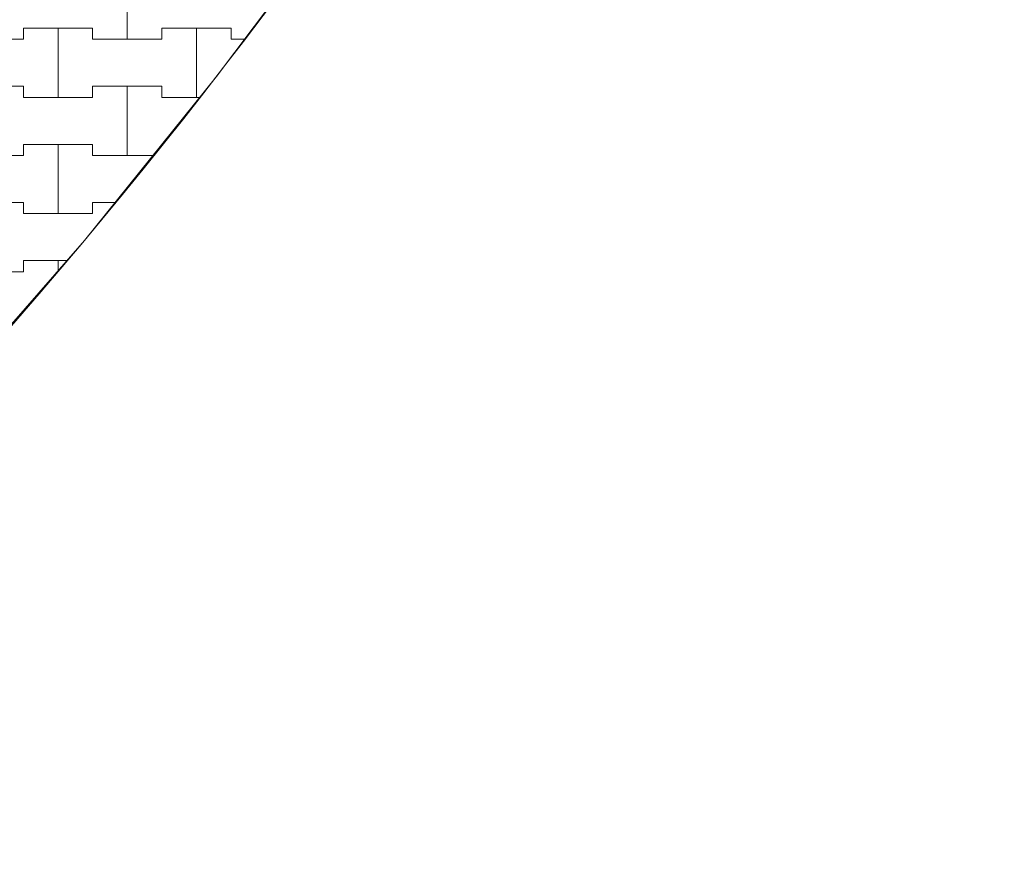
# Model space of a CAD drawing. Header units: millimetres. Extents: x 2826 to 3034, y 1533 to 1590.
# Tile 94 of 248: x 2950.84 to 2952.62, y 1567.63 to 1569.17. Entities that reach past the tile are written whole.
import ezdxf
from ezdxf.enums import TextEntityAlignment as Align

# ---------------------------------------------------------------- set-up
doc = ezdxf.new("R2010")
doc.units = ezdxf.units.MM
doc.layers.add('_Caneta_No__220', color=7, linetype='Continuous', lineweight=15, true_color=0x8a8a8a)
doc.styles.add('ESTILO_GERADO_2', font='arial.ttf')

# ---------------------------------------------------------------- blocks, each defined once
blk = doc.blocks.new('A$Cf44ad3b2')
at = {"layer": '_Caneta_No__220'}
for p, q in [((43.2387, 35.846), (43.2387, 35.971)), ((43.2387, 35.971), (43.2387, 35.846)), ((43.0512, 35.846), (43.0512, 35.866)), ((43.0512, 35.866), (43.0512, 35.846)), ((43.0512, 35.866), (43.1137, 35.866)), ((43.0512, 35.866), (43.1762, 35.866)), ((43.1137, 35.866), (43.1762, 35.866)), ((43.1137, 35.741), (43.1137, 35.866)), ((43.1137, 35.866), (43.1137, 35.741)), ((43.1762, 35.866), (43.1762, 35.846)), ((43.1762, 35.846), (43.1762, 35.866)), ((43.3012, 35.846), (43.3012, 35.866)), ((43.3012, 35.866), (43.3012, 35.846)), ((43.3012, 35.866), (43.3637, 35.866)), ((43.3012, 35.866), (43.4262, 35.866)), ((43.3637, 35.866), (43.4262, 35.866)), ((43.3637, 35.741), (43.3637, 35.866)), ((43.3637, 35.866), (43.3637, 35.741)), ((43.4262, 35.866), (43.4262, 35.846)), ((43.4262, 35.846), (43.4262, 35.866)), ((42.9262, 35.846), (43.0512, 35.846)), ((42.9887, 35.846), (43.0512, 35.846)), ((43.1762, 35.846), (43.2387, 35.846)), ((43.1762, 35.846), (43.3012, 35.846)), ((43.2387, 35.846), (43.3012, 35.846)), ((43.4262, 35.846), (43.4506, 35.846)), ((43.4262, 35.846), (43.4506, 35.846)), ((42.9262, 35.761), (43.0512, 35.761)), ((42.9887, 35.761), (43.0512, 35.761)), ((43.0512, 35.761), (43.0512, 35.741)), ((43.0512, 35.741), (43.0512, 35.761)), ((43.1762, 35.741), (43.1762, 35.761)), ((43.1762, 35.761), (43.1762, 35.741)), ((43.1762, 35.761), (43.2387, 35.761)), ((43.1762, 35.761), (43.3012, 35.761)), ((43.2387, 35.761), (43.3012, 35.761)), ((43.2387, 35.636), (43.2387, 35.761)), ((43.2387, 35.761), (43.2387, 35.636)), ((43.3012, 35.761), (43.3012, 35.741)), ((43.3012, 35.741), (43.3012, 35.761)), ((43.0512, 35.741), (43.1137, 35.741)), ((43.0512, 35.741), (43.1762, 35.741)), ((43.1137, 35.741), (43.1762, 35.741)), ((43.3012, 35.741), (43.3637, 35.741)), ((43.3012, 35.741), (43.3697, 35.741)), ((43.3637, 35.741), (43.3697, 35.741)), ((43.0512, 35.636), (43.0512, 35.656)), ((43.0512, 35.656), (43.0512, 35.636)), ((43.0512, 35.656), (43.1137, 35.656)), ((43.0512, 35.656), (43.1762, 35.656)), ((43.1137, 35.656), (43.1762, 35.656)), ((43.1137, 35.531), (43.1137, 35.656)), ((43.1137, 35.656), (43.1137, 35.531)), ((43.1762, 35.656), (43.1762, 35.636)), ((43.1762, 35.636), (43.1762, 35.656)), ((42.9262, 35.636), (43.0512, 35.636)), ((42.9887, 35.636), (43.0512, 35.636)), ((43.1762, 35.636), (43.2387, 35.636)), ((43.1762, 35.636), (43.2851, 35.636)), ((43.2387, 35.636), (43.2851, 35.636)), ((42.9262, 35.551), (43.0512, 35.551)), ((42.9887, 35.551), (43.0512, 35.551)), ((43.0512, 35.551), (43.0512, 35.531)), ((43.0512, 35.531), (43.0512, 35.551)), ((43.1762, 35.531), (43.1762, 35.551)), ((43.1762, 35.551), (43.1762, 35.531)), ((43.1762, 35.551), (43.2167, 35.551)), ((43.1762, 35.551), (43.2167, 35.551)), ((43.0512, 35.531), (43.1137, 35.531)), ((43.0512, 35.531), (43.1762, 35.531)), ((43.1137, 35.531), (43.1762, 35.531)), ((43.0512, 35.426), (43.0512, 35.446)), ((43.0512, 35.446), (43.0512, 35.426)), ((43.0512, 35.446), (43.1137, 35.446)), ((43.0512, 35.446), (43.1296, 35.446)), ((43.1137, 35.446), (43.1296, 35.446)), ((43.1137, 35.4279), (43.1137, 35.446)), ((43.1137, 35.446), (43.1137, 35.4279)), ((42.9262, 35.426), (43.0512, 35.426)), ((42.9887, 35.426), (43.0512, 35.426))]:
    blk.add_line(p, q, dxfattribs=at)
blk.add_lwpolyline([(25.4128, 38.3117), (44.8228, 38.3117), (44.6769, 37.9685), (44.5202, 37.63), (44.3503, 37.298), (44.1699, 36.9716), (43.9649, 36.5888), (43.764, 36.2805), (43.5691, 36.0037), (43.3999, 35.7786), (43.1615, 35.4825), (42.889, 35.1706), (42.753, 35.0243), (42.5074, 34.8092), (42.1245, 34.4176), (41.8672, 34.198)], dxfattribs=at)
blk.add_arc((35.5574, 41.85), 9.918, 295.49013, 339.0991, dxfattribs=at)
at = {"layer": '_Caneta_No__220', "style": 'ESTILO_GERADO_2'}
for p in [(50.2713, 22.5674), (50.8713, 22.5674)]:
    blk.add_attdef('txt', text='', height=0.12, dxfattribs=at).set_placement(p, align=Align.MIDDLE_CENTER)
blk.add_attdef('txt', text='', height=0.12, rotation=90, dxfattribs=at).set_placement((17.1363, 18.425), align=Align.MIDDLE_CENTER)

msp = doc.modelspace()

# ---------------------------------------------------------------- block references
msp.add_blockref('A$Cf44ad3b2', (2907.7964, 1533.293))

doc.saveas('drawing.dxf')
